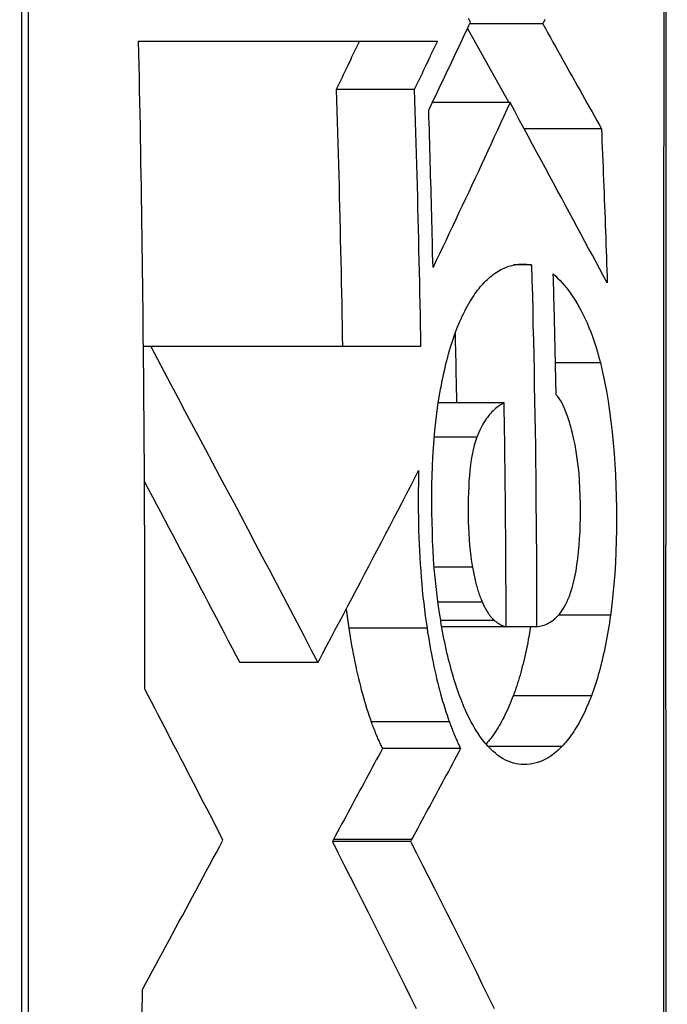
# Model space of a CAD drawing. Header units: inches. Extents: x 27 to 746, y 82 to 342.
# Tile 109 of 256: x 209.9248 to 209.9939, y 219.5709 to 219.676. Entities that reach past the tile are written whole.
import ezdxf

# ---------------------------------------------------------------- set-up
doc = ezdxf.new("R2010")
doc.units = ezdxf.units.IN
doc.header["$MEASUREMENT"] = 0
doc.layers.add('Visible Edges(ANSI)', color=7, linetype='Continuous', lineweight=25)
doc.layers.add('Visible Tangent Edges(ANSI)', color=7, linetype='Continuous', lineweight=25)

msp = doc.modelspace()

# ---------------------------------------------------------------- linework, layer by layer
at = {"layer": 'Visible Edges(ANSI)'}
for p, q in [((209.97261, 219.67506), (209.97702, 219.66716)), ((209.98066, 219.67555), (209.97284, 219.67555)), ((209.93753, 219.67371), (209.96941, 219.67371)), ((209.96694, 219.66855), (209.95861, 219.66855)), ((209.97717, 219.66716), (209.96888, 219.66716)), ((209.98691, 219.66437), (209.97867, 219.66437)), ((209.97945, 219.64982), (209.97757, 219.64982)), ((209.93803, 219.64179), (209.93803, 219.64259)), ((209.93804, 219.6411), (209.93803, 219.64179)), ((209.93882, 219.6411), (209.93804, 219.6411)), ((209.96762, 219.6411), (209.93882, 219.6411)), ((209.97653, 219.63512), (209.96951, 219.63512)), ((209.97673, 219.61119), (209.96987, 219.61119)), ((209.97999, 219.61119), (209.97673, 219.61119)), ((209.95665, 219.60738), (209.94831, 219.60738)), ((209.95665, 219.60738), (209.95674, 219.60753)), ((209.97188, 219.59819), (209.96354, 219.59819)), ((209.95832, 219.5885), (209.9582, 219.58826)), ((209.96654, 219.58826), (209.9582, 219.58826)), ((209.96666, 219.5885), (209.96654, 219.58826))]:
    msp.add_line(p, q, dxfattribs=at)
at = {"layer": 'Visible Edges(ANSI)', "flags": 128}
for points in [[(209.99382, 219.55889), (209.99381, 219.57621), (209.99381, 219.59366), (209.9938, 219.61117), (209.99381, 219.62868), (209.99381, 219.64613), (209.99382, 219.66346), (209.99382, 219.68059), (209.99383, 219.69756), (209.99385, 219.71438), (209.99386, 219.731), (209.99388, 219.74734), (209.99389, 219.76335), (209.99391, 219.77898), (209.99392, 219.79415), (209.99394, 219.80884)], [(209.97294, 219.67576), (209.97273, 219.67614)], [(209.96848, 219.66634), (209.96867, 219.66673), (209.96886, 219.66712), (209.96904, 219.66751), (209.96923, 219.6679), (209.96942, 219.6683), (209.9696, 219.66869), (209.96979, 219.66908), (209.96998, 219.66947), (209.97016, 219.66987), (209.97035, 219.67026), (209.97054, 219.67065), (209.97072, 219.67104), (209.97091, 219.67144), (209.97109, 219.67183), (209.97128, 219.67222), (209.97146, 219.67262), (209.97165, 219.67301), (209.97183, 219.6734), (209.97202, 219.6738), (209.9722, 219.67419), (209.97238, 219.67458), (209.97257, 219.67497), (209.97275, 219.67537), (209.97294, 219.67576)], [(209.98088, 219.67602), (209.98066, 219.67555)], [(209.98066, 219.67555), (209.98093, 219.67507), (209.9812, 219.67458), (209.98147, 219.6741), (209.98174, 219.67362), (209.98201, 219.67314), (209.98227, 219.67267), (209.98254, 219.67219), (209.9828, 219.67172), (209.98307, 219.67124), (209.98333, 219.67077), (209.98359, 219.6703), (209.98385, 219.66984), (209.98411, 219.66937), (209.98437, 219.66891), (209.98463, 219.66845), (209.98489, 219.66799), (209.98515, 219.66753), (209.9854, 219.66707), (209.98565, 219.66662), (209.98591, 219.66616), (209.98616, 219.66571), (209.98641, 219.66526), (209.98666, 219.66481), (209.98691, 219.66437)], [(209.93803, 219.64259), (209.93801, 219.64389), (209.938, 219.64519), (209.93798, 219.64648), (209.93797, 219.64778), (209.93795, 219.64908), (209.93793, 219.65038), (209.93791, 219.65167), (209.9379, 219.65297), (209.93788, 219.65427), (209.93786, 219.65557), (209.93784, 219.65686), (209.93782, 219.65816), (209.9378, 219.65946), (209.93777, 219.66075), (209.93775, 219.66205), (209.93773, 219.66335), (209.93771, 219.66464), (209.93768, 219.66594), (209.93766, 219.66723), (209.93763, 219.66853), (209.93761, 219.66983), (209.93758, 219.67112), (209.93755, 219.67242), (209.93753, 219.67371)], [(209.96108, 219.67371), (209.96098, 219.6735), (209.96087, 219.67328), (209.96077, 219.67307), (209.96067, 219.67285), (209.96057, 219.67264), (209.96046, 219.67242), (209.96036, 219.67221), (209.96026, 219.67199), (209.96016, 219.67178), (209.96005, 219.67156), (209.95995, 219.67135), (209.95985, 219.67113), (209.95975, 219.67092), (209.95964, 219.6707), (209.95954, 219.67049), (209.95944, 219.67027), (209.95933, 219.67006), (209.95923, 219.66984), (209.95913, 219.66963), (209.95902, 219.66941), (209.95892, 219.66919), (209.95882, 219.66898), (209.95871, 219.66876), (209.95861, 219.66855)], [(209.96941, 219.67371), (209.9693, 219.6735), (209.9692, 219.67328), (209.9691, 219.67307), (209.969, 219.67285), (209.9689, 219.67264), (209.96879, 219.67242), (209.96869, 219.67221), (209.96859, 219.67199), (209.96849, 219.67178), (209.96838, 219.67156), (209.96828, 219.67135), (209.96818, 219.67113), (209.96807, 219.67092), (209.96797, 219.6707), (209.96787, 219.67049), (209.96777, 219.67027), (209.96766, 219.67006), (209.96756, 219.66984), (209.96746, 219.66963), (209.96735, 219.66941), (209.96725, 219.66919), (209.96715, 219.66898), (209.96704, 219.66876), (209.96694, 219.66855)], [(209.95861, 219.66855), (209.95865, 219.66741), (209.95868, 219.66626), (209.95872, 219.66512), (209.95875, 219.66398), (209.95878, 219.66284), (209.95881, 219.66169), (209.95885, 219.66055), (209.95888, 219.65941), (209.95891, 219.65827), (209.95894, 219.65712), (209.95897, 219.65598), (209.95899, 219.65484), (209.95902, 219.65369), (209.95905, 219.65255), (209.95908, 219.6514), (209.9591, 219.65026), (209.95913, 219.64911), (209.95915, 219.64797), (209.95917, 219.64682), (209.9592, 219.64568), (209.95922, 219.64453), (209.95924, 219.64339), (209.95926, 219.64224), (209.95928, 219.6411)], [(209.96694, 219.66855), (209.96698, 219.66741), (209.96701, 219.66626), (209.96705, 219.66512), (209.96708, 219.66398), (209.96712, 219.66283), (209.96715, 219.66169), (209.96718, 219.66054), (209.96721, 219.6594), (209.96724, 219.65826), (209.96727, 219.65711), (209.9673, 219.65597), (209.96733, 219.65482), (209.96736, 219.65368), (209.96739, 219.65254), (209.96741, 219.65139), (209.96744, 219.65025), (209.96746, 219.64911), (209.96749, 219.64796), (209.96751, 219.64682), (209.96753, 219.64567), (209.96756, 219.64453), (209.96758, 219.64339), (209.9676, 219.64224), (209.96762, 219.6411)], [(209.97717, 219.66716), (209.97683, 219.66643), (209.97649, 219.66569), (209.97616, 219.66496), (209.97582, 219.66422), (209.97548, 219.66349), (209.97514, 219.66275), (209.9748, 219.66202), (209.97446, 219.66128), (209.97412, 219.66055), (209.97378, 219.65981), (209.97343, 219.65908), (209.97309, 219.65834), (209.97275, 219.65761), (209.9724, 219.65687), (209.97206, 219.65614), (209.97171, 219.65541), (209.97137, 219.65467), (209.97102, 219.65394), (209.97067, 219.65321), (209.97033, 219.65248), (209.96998, 219.65175), (209.96963, 219.65102), (209.96928, 219.65029), (209.96894, 219.64956)], [(209.98753, 219.6479), (209.98714, 219.64864), (209.98674, 219.64937), (209.98635, 219.65011), (209.98595, 219.65085), (209.98555, 219.65159), (209.98515, 219.65234), (209.98474, 219.65309), (209.98434, 219.65385), (209.98393, 219.65461), (209.98351, 219.65538), (209.98309, 219.65616), (209.98267, 219.65694), (209.98224, 219.65774), (209.98181, 219.65854), (209.98138, 219.65935), (209.98094, 219.66017), (209.98049, 219.661), (209.98003, 219.66184), (209.97957, 219.6627), (209.97911, 219.66356), (209.97863, 219.66444), (209.97815, 219.66533), (209.97766, 219.66624), (209.97717, 219.66716)], [(209.96894, 219.64956), (209.96892, 219.65026), (209.9689, 219.65096), (209.96889, 219.65166), (209.96887, 219.65236), (209.96885, 219.65306), (209.96884, 219.65376), (209.96882, 219.65446), (209.9688, 219.65515), (209.96878, 219.65585), (209.96877, 219.65655), (209.96875, 219.65725), (209.96873, 219.65795), (209.96871, 219.65865), (209.96869, 219.65935), (209.96867, 219.66005), (209.96865, 219.66075), (209.96863, 219.66145), (209.96861, 219.66214), (209.96859, 219.66284), (209.96857, 219.66354), (209.96855, 219.66424), (209.96852, 219.66494), (209.9685, 219.66564), (209.96848, 219.66634)], [(209.98691, 219.66437), (209.98694, 219.66368), (209.98697, 219.663), (209.987, 219.66231), (209.98703, 219.66163), (209.98706, 219.66094), (209.98709, 219.66026), (209.98711, 219.65957), (209.98714, 219.65888), (209.98717, 219.6582), (209.9872, 219.65751), (209.98722, 219.65683), (209.98725, 219.65614), (209.98727, 219.65545), (209.9873, 219.65477), (209.98732, 219.65408), (209.98735, 219.65339), (209.98737, 219.65271), (209.9874, 219.65202), (209.98742, 219.65133), (209.98744, 219.65065), (209.98747, 219.64996), (209.98749, 219.64927), (209.98751, 219.64859), (209.98753, 219.6479)], [(209.97535, 219.64879), (209.97552, 219.64891), (209.97568, 219.64902), (209.97585, 219.64913), (209.97602, 219.64923), (209.97619, 219.64932), (209.97636, 219.64941), (209.97653, 219.64948), (209.9767, 219.64956), (209.97687, 219.64962), (209.97704, 219.64968), (209.97721, 219.64973), (209.97738, 219.64978), (209.97755, 219.64982), (209.97772, 219.64985), (209.97789, 219.64987), (209.97806, 219.64989), (209.97824, 219.64991), (209.97841, 219.64991), (209.97858, 219.64991), (209.97875, 219.64991), (209.97893, 219.64989), (209.9791, 219.64988), (209.97928, 219.64985), (209.97945, 219.64982)], [(209.97945, 219.64982), (209.97949, 219.64821), (209.97954, 219.6466), (209.97958, 219.64499), (209.97961, 219.64338), (209.97965, 219.64177), (209.97969, 219.64016), (209.97972, 219.63856), (209.97975, 219.63695), (209.97978, 219.63534), (209.97981, 219.63373), (209.97983, 219.63212), (209.97986, 219.63051), (209.97988, 219.6289), (209.9799, 219.62729), (209.97992, 219.62568), (209.97993, 219.62407), (209.97995, 219.62246), (209.97996, 219.62085), (209.97997, 219.61924), (209.97998, 219.61763), (209.97999, 219.61602), (209.97999, 219.61441), (209.97999, 219.6128), (209.97999, 219.61119)], [(209.97193, 219.64407), (209.97206, 219.64435), (209.97219, 219.64462), (209.97232, 219.64489), (209.97246, 219.64514), (209.97259, 219.64539), (209.97273, 219.64563), (209.97286, 219.64587), (209.973, 219.64609), (209.97314, 219.64631), (209.97328, 219.64653), (209.97342, 219.64673), (209.97356, 219.64693), (209.9737, 219.64712), (209.97385, 219.64731), (209.97399, 219.64748), (209.97414, 219.64765), (209.97429, 219.64782), (209.97444, 219.64798), (209.97459, 219.64813), (209.97474, 219.64827), (209.97489, 219.64841), (209.97504, 219.64854), (209.9752, 219.64867), (209.97535, 219.64879)], [(209.98177, 219.64889), (209.98201, 219.64867), (209.98224, 219.64843), (209.98248, 219.64819), (209.98272, 219.64793), (209.98295, 219.64765), (209.98319, 219.64737), (209.98342, 219.64706), (209.98365, 219.64675), (209.98387, 219.64642), (209.9841, 219.64607), (209.98432, 219.6457), (209.98454, 219.64532), (209.98476, 219.64492), (209.98497, 219.64451), (209.98518, 219.64408), (209.98538, 219.64363), (209.98558, 219.64316), (209.98577, 219.64267), (209.98596, 219.64217), (209.98614, 219.64164), (209.98631, 219.6411), (209.98648, 219.64054), (209.98664, 219.63996), (209.9868, 219.63936)], [(209.98208, 219.63594), (209.98207, 219.63648), (209.98206, 219.63702), (209.98205, 219.63756), (209.98203, 219.6381), (209.98202, 219.63864), (209.98201, 219.63918), (209.982, 219.63972), (209.98199, 219.64026), (209.98198, 219.6408), (209.98196, 219.64134), (209.98195, 219.64188), (209.98194, 219.64242), (209.98193, 219.64296), (209.98191, 219.6435), (209.9819, 219.64404), (209.98189, 219.64458), (209.98187, 219.64512), (209.98186, 219.64566), (209.98184, 219.64619), (209.98183, 219.64673), (209.98182, 219.64727), (209.9818, 219.64781), (209.98179, 219.64835), (209.98177, 219.64889)], [(209.96961, 219.63574), (209.96968, 219.63615), (209.96975, 219.63656), (209.96983, 219.63696), (209.9699, 219.63736), (209.96998, 219.63775), (209.97006, 219.63813), (209.97015, 219.63851), (209.97024, 219.63889), (209.97032, 219.63926), (209.97042, 219.63963), (209.97051, 219.63999), (209.97061, 219.64034), (209.97071, 219.64069), (209.97081, 219.64103), (209.97091, 219.64137), (209.97102, 219.6417), (209.97112, 219.64202), (209.97123, 219.64233), (209.97134, 219.64264), (209.97146, 219.64294), (209.97157, 219.64323), (209.97169, 219.64352), (209.97181, 219.6438), (209.97193, 219.64407)], [(209.9713, 219.64251), (209.9713, 219.6422), (209.97131, 219.64189), (209.97132, 219.64158), (209.97132, 219.64128), (209.97133, 219.64097), (209.97134, 219.64066), (209.97134, 219.64035), (209.97135, 219.64004), (209.97136, 219.63974), (209.97136, 219.63943), (209.97137, 219.63912), (209.97137, 219.63881), (209.97138, 219.63851), (209.97139, 219.6382), (209.97139, 219.63789), (209.9714, 219.63758), (209.9714, 219.63727), (209.97141, 219.63696), (209.97142, 219.63666), (209.97142, 219.63635), (209.97143, 219.63604), (209.97143, 219.63573), (209.97144, 219.63542), (209.97144, 219.63512)], [(209.93819, 219.60452), (209.9382, 219.60604), (209.9382, 219.60756), (209.9382, 219.60909), (209.9382, 219.61061), (209.9382, 219.61214), (209.9382, 219.61366), (209.9382, 219.61519), (209.93819, 219.61671), (209.93819, 219.61824), (209.93819, 219.61976), (209.93818, 219.62128), (209.93817, 219.62281), (209.93817, 219.62433), (209.93816, 219.62586), (209.93815, 219.62738), (209.93814, 219.62891), (209.93813, 219.63043), (209.93812, 219.63195), (209.93811, 219.63348), (209.9381, 219.635), (209.93809, 219.63653), (209.93807, 219.63805), (209.93806, 219.63957), (209.93804, 219.6411)], [(209.93882, 219.6411), (209.93954, 219.63976), (209.94025, 219.63841), (209.94098, 219.63705), (209.94171, 219.63568), (209.94244, 219.6343), (209.94318, 219.63291), (209.94392, 219.63152), (209.94467, 219.63012), (209.94541, 219.62871), (209.94616, 219.62729), (209.94691, 219.62588), (209.94767, 219.62445), (209.94842, 219.62303), (209.94918, 219.6216), (209.94993, 219.62017), (209.95068, 219.61874), (209.95144, 219.61732), (209.95219, 219.61589), (209.95294, 219.61446), (209.95369, 219.61304), (209.95444, 219.61161), (209.95518, 219.6102), (209.95592, 219.60878), (209.95665, 219.60738)], [(209.9868, 219.63936), (209.98703, 219.63838), (209.98724, 219.63738), (209.98744, 219.63635), (209.98762, 219.63529), (209.98778, 219.63421), (209.98793, 219.6331), (209.98806, 219.63198), (209.98817, 219.63085), (209.98826, 219.62971), (209.98834, 219.62856), (209.98841, 219.6274), (209.98846, 219.62623), (209.98849, 219.62506), (209.98851, 219.62389), (209.98852, 219.62271), (209.98851, 219.62154), (209.98849, 219.62036), (209.98845, 219.6192), (209.9884, 219.61804), (209.98833, 219.61689), (209.98824, 219.61575), (209.98814, 219.61463), (209.98802, 219.61353), (209.98788, 219.61243)], [(209.96963, 219.61269), (209.96949, 219.61361), (209.96937, 219.61455), (209.96926, 219.6155), (209.96917, 219.61646), (209.96908, 219.61742), (209.96901, 219.6184), (209.96895, 219.61939), (209.9689, 219.62038), (209.96887, 219.62137), (209.96884, 219.62237), (209.96882, 219.62338), (209.96882, 219.62437), (209.96882, 219.62536), (209.96883, 219.62635), (209.96885, 219.62733), (209.96889, 219.62831), (209.96893, 219.62929), (209.96899, 219.63025), (209.96906, 219.6312), (209.96914, 219.63214), (209.96924, 219.63306), (209.96935, 219.63397), (209.96947, 219.63486), (209.96961, 219.63574)], [(209.97653, 219.63512), (209.9764, 219.63504), (209.97627, 219.63497), (209.97614, 219.63488), (209.97601, 219.63479), (209.97588, 219.6347), (209.97575, 219.6346), (209.97562, 219.63449), (209.97549, 219.63438), (209.97536, 219.63426), (209.97523, 219.63413), (209.97511, 219.63399), (209.97498, 219.63385), (209.97486, 219.6337), (209.97474, 219.63354), (209.97462, 219.63338), (209.9745, 219.6332), (209.97438, 219.63302), (209.97427, 219.63282), (209.97415, 219.63262), (209.97404, 219.63241), (209.97393, 219.63218), (209.97383, 219.63194), (209.97372, 219.6317), (209.97363, 219.63144)], [(209.97673, 219.61119), (209.97673, 219.61219), (209.97673, 219.61319), (209.97673, 219.61418), (209.97673, 219.61518), (209.97672, 219.61618), (209.97672, 219.61717), (209.97671, 219.61817), (209.97671, 219.61917), (209.9767, 219.62016), (209.9767, 219.62116), (209.97669, 219.62216), (209.97668, 219.62315), (209.97667, 219.62415), (209.97666, 219.62515), (209.97665, 219.62614), (209.97664, 219.62714), (209.97663, 219.62814), (209.97662, 219.62914), (209.97661, 219.63013), (209.97659, 219.63113), (209.97658, 219.63213), (209.97656, 219.63312), (209.97655, 219.63412), (209.97653, 219.63512)], [(209.98379, 219.63201), (209.98373, 219.63222), (209.98367, 219.63244), (209.98362, 219.63265), (209.98355, 219.63286), (209.98349, 219.63307), (209.98343, 219.63327), (209.98337, 219.63347), (209.9833, 219.63367), (209.98323, 219.63386), (209.98316, 219.63405), (209.98309, 219.63423), (209.98302, 219.63441), (209.98295, 219.63458), (209.98288, 219.63474), (209.9828, 219.6349), (209.98273, 219.63505), (209.98265, 219.6352), (209.98257, 219.63533), (209.98249, 219.63546), (209.98241, 219.63557), (209.98233, 219.63568), (209.98225, 219.63578), (209.98216, 219.63587), (209.98208, 219.63594)], [(209.98361, 219.61482), (209.98378, 219.61535), (209.98393, 219.61592), (209.98407, 219.61653), (209.9842, 219.61716), (209.9843, 219.61782), (209.98439, 219.61849), (209.98447, 219.61919), (209.98454, 219.61989), (209.98459, 219.62061), (209.98463, 219.62134), (209.98465, 219.62208), (209.98467, 219.62282), (209.98467, 219.62356), (209.98467, 219.62433), (209.98466, 219.62515), (209.98462, 219.62597), (209.98458, 219.62679), (209.98452, 219.62759), (209.98444, 219.62838), (209.98434, 219.62916), (209.98423, 219.62991), (209.9841, 219.63063), (209.98395, 219.63133), (209.98379, 219.63201)], [(209.97363, 219.63144), (209.97348, 219.63102), (209.97335, 219.63057), (209.97323, 219.63008), (209.97312, 219.62957), (209.97303, 219.62904), (209.97295, 219.62849), (209.97288, 219.62792), (209.97283, 219.62733), (209.97278, 219.62673), (209.97275, 219.62613), (209.97272, 219.62552), (209.9727, 219.6249), (209.9727, 219.62429), (209.97269, 219.62367), (209.9727, 219.62304), (209.97271, 219.62241), (209.97273, 219.62178), (209.97276, 219.62116), (209.9728, 219.62053), (209.97284, 219.61991), (209.9729, 219.61931), (209.97297, 219.61871), (209.97305, 219.61813), (209.97315, 219.61756)], [(209.95674, 219.60753), (209.95718, 219.60837), (209.95762, 219.60921), (209.95807, 219.61005), (209.95851, 219.61089), (209.95896, 219.61173), (209.95941, 219.61258), (209.95985, 219.61342), (209.9603, 219.61427), (209.96075, 219.61512), (209.96119, 219.61597), (209.96164, 219.61682), (209.96209, 219.61767), (209.96253, 219.61852), (209.96298, 219.61937), (209.96343, 219.62022), (209.96387, 219.62107), (209.96432, 219.62192), (209.96476, 219.62278), (209.96521, 219.62363), (209.96565, 219.62448), (209.96609, 219.62533), (209.96653, 219.62618), (209.96697, 219.62703), (209.96741, 219.62788)], [(209.96741, 219.62788), (209.96739, 219.62717), (209.96738, 219.62646), (209.96737, 219.62575), (209.96737, 219.62503), (209.96737, 219.62432), (209.96737, 219.62361), (209.96738, 219.62289), (209.96739, 219.62217), (209.96741, 219.62145), (209.96744, 219.62073), (209.96746, 219.62002), (209.9675, 219.6193), (209.96754, 219.61859), (209.96758, 219.61788), (209.96763, 219.61718), (209.96768, 219.61647), (209.96774, 219.61578), (209.9678, 219.61508), (209.96787, 219.6144), (209.96795, 219.61372), (209.96803, 219.61304), (209.96811, 219.61237), (209.9682, 219.61171), (209.9683, 219.61105)], [(209.93816, 219.62666), (209.93858, 219.62586), (209.93901, 219.62506), (209.93943, 219.62426), (209.93986, 219.62345), (209.94028, 219.62265), (209.94071, 219.62184), (209.94113, 219.62103), (209.94156, 219.62023), (209.94199, 219.61942), (209.94241, 219.61861), (209.94284, 219.6178), (209.94326, 219.617), (209.94369, 219.61619), (209.94411, 219.61538), (209.94454, 219.61458), (209.94496, 219.61377), (209.94538, 219.61297), (209.9458, 219.61217), (209.94622, 219.61136), (209.94664, 219.61056), (209.94706, 219.60977), (209.94748, 219.60897), (209.9479, 219.60817), (209.94831, 219.60738)], [(209.97315, 219.61756), (209.97318, 219.61738), (209.97322, 219.6172), (209.97325, 219.61703), (209.97329, 219.61685), (209.97332, 219.61668), (209.97336, 219.61651), (209.9734, 219.61634), (209.97344, 219.61617), (209.97348, 219.61601), (209.97352, 219.61584), (209.97356, 219.61568), (209.97361, 219.61552), (209.97365, 219.61537), (209.97369, 219.61521), (209.97374, 219.61506), (209.97379, 219.61491), (209.97383, 219.61477), (209.97388, 219.61463), (209.97393, 219.61449), (209.97398, 219.61435), (209.97403, 219.61422), (209.97409, 219.61408), (209.97414, 219.61396), (209.97419, 219.61383)], [(209.97999, 219.61119), (209.98016, 219.61122), (209.98032, 219.61125), (209.98048, 219.61128), (209.98064, 219.61133), (209.98081, 219.61138), (209.98097, 219.61145), (209.98113, 219.61152), (209.98129, 219.6116), (209.98145, 219.6117), (209.98161, 219.6118), (209.98177, 219.61191), (209.98193, 219.61204), (209.98208, 219.61218), (209.98224, 219.61234), (209.98239, 219.61251), (209.98254, 219.6127), (209.98269, 219.6129), (209.98283, 219.61312), (209.98297, 219.61335), (209.98311, 219.61361), (209.98324, 219.61388), (209.98337, 219.61417), (209.9835, 219.61448), (209.98361, 219.61482)], [(209.95968, 219.61309), (209.95969, 219.61301), (209.9597, 219.61292), (209.95971, 219.61284), (209.95972, 219.61275), (209.95973, 219.61266), (209.95974, 219.61258), (209.95975, 219.61249), (209.95977, 219.61241), (209.95978, 219.61232), (209.95979, 219.61224), (209.9598, 219.61215), (209.95981, 219.61206), (209.95982, 219.61198), (209.95984, 219.61189), (209.95985, 219.61181), (209.95986, 219.61172), (209.95987, 219.61164), (209.95988, 219.61156), (209.9599, 219.61147), (209.95991, 219.61139), (209.95992, 219.6113), (209.95993, 219.61122), (209.95995, 219.61113), (209.95996, 219.61105)], [(209.97419, 219.61383), (209.97424, 219.61372), (209.97429, 219.61361), (209.97434, 219.61351), (209.97439, 219.6134), (209.97445, 219.6133), (209.9745, 219.6132), (209.97455, 219.61311), (209.9746, 219.61301), (209.97465, 219.61292), (209.97471, 219.61283), (209.97476, 219.61274), (209.97482, 219.61266), (209.97487, 219.61258), (209.97493, 219.6125), (209.97498, 219.61242), (209.97504, 219.61235), (209.97509, 219.61228), (209.97515, 219.61221), (209.97521, 219.61215), (209.97526, 219.61208), (209.97532, 219.61203), (209.97538, 219.61197), (209.97544, 219.61192), (209.9755, 219.61186)], [(209.9717, 219.60405), (209.97159, 219.60435), (209.97148, 219.60466), (209.97138, 219.60498), (209.97128, 219.6053), (209.97117, 219.60562), (209.97108, 219.60595), (209.97098, 219.60629), (209.97088, 219.60663), (209.97079, 219.60698), (209.9707, 219.60733), (209.97061, 219.60769), (209.97052, 219.60805), (209.97043, 219.60842), (209.97035, 219.60879), (209.97027, 219.60916), (209.97019, 219.60954), (209.97011, 219.60992), (209.97004, 219.6103), (209.96996, 219.61069), (209.96989, 219.61108), (209.96982, 219.61148), (209.96976, 219.61188), (209.96969, 219.61229), (209.96963, 219.61269)], [(209.98788, 219.61243), (209.98782, 219.61203), (209.98776, 219.61162), (209.9877, 219.61122), (209.98763, 219.61083), (209.98757, 219.61043), (209.9875, 219.61004), (209.98742, 219.60966), (209.98735, 219.60928), (209.98727, 219.6089), (209.98719, 219.60853), (209.98711, 219.60816), (209.98703, 219.6078), (209.98694, 219.60744), (209.98685, 219.60708), (209.98676, 219.60673), (209.98667, 219.60639), (209.98657, 219.60605), (209.98648, 219.60571), (209.98638, 219.60539), (209.98627, 219.60507), (209.98617, 219.60475), (209.98606, 219.60444), (209.98596, 219.60414), (209.98585, 219.60384)], [(209.95996, 219.61105), (209.96003, 219.61058), (209.96011, 219.61011), (209.96018, 219.60965), (209.96026, 219.60919), (209.96034, 219.60874), (209.96043, 219.60829), (209.96052, 219.60784), (209.9606, 219.6074), (209.9607, 219.60696), (209.96079, 219.60653), (209.96089, 219.60611), (209.96098, 219.60568), (209.96109, 219.60527), (209.96119, 219.60485), (209.96129, 219.60445), (209.9614, 219.60405), (209.96151, 219.60365), (209.96162, 219.60326), (209.96174, 219.60288), (209.96185, 219.6025), (209.96197, 219.60213), (209.96209, 219.60177), (209.96222, 219.60141), (209.96234, 219.60106)], [(209.9683, 219.61105), (209.96837, 219.61058), (209.96845, 219.61011), (209.96853, 219.60965), (209.9686, 219.60919), (209.96869, 219.60874), (209.96877, 219.60829), (209.96886, 219.60784), (209.96895, 219.6074), (209.96904, 219.60696), (209.96913, 219.60653), (209.96923, 219.60611), (209.96933, 219.60568), (209.96943, 219.60527), (209.96953, 219.60485), (209.96964, 219.60445), (209.96974, 219.60405), (209.96985, 219.60365), (209.96997, 219.60326), (209.97008, 219.60288), (209.9702, 219.6025), (209.97031, 219.60213), (209.97044, 219.60177), (209.97056, 219.60141), (209.97068, 219.60106)], [(209.9755, 219.61186), (209.97555, 219.61182), (209.9756, 219.61178), (209.97565, 219.61175), (209.9757, 219.61171), (209.97575, 219.61167), (209.9758, 219.61163), (209.97585, 219.6116), (209.9759, 219.61156), (209.97596, 219.61153), (209.97601, 219.6115), (209.97606, 219.61146), (209.97611, 219.61143), (209.97616, 219.61141), (209.97621, 219.61138), (209.97627, 219.61135), (209.97632, 219.61133), (209.97637, 219.6113), (209.97642, 219.61128), (209.97647, 219.61126), (209.97653, 219.61125), (209.97658, 219.61123), (209.97663, 219.61121), (209.97668, 219.6112), (209.97673, 219.61119)], [(209.97935, 219.61119), (209.97929, 219.61085), (209.97924, 219.6105), (209.97918, 219.61016), (209.97911, 219.60983), (209.97905, 219.60949), (209.97898, 219.60916), (209.97892, 219.60883), (209.97885, 219.60851), (209.97878, 219.60819), (209.9787, 219.60787), (209.97863, 219.60756), (209.97855, 219.60724), (209.97847, 219.60694), (209.97839, 219.60663), (209.97831, 219.60633), (209.97823, 219.60604), (209.97814, 219.60575), (209.97806, 219.60546), (209.97797, 219.60518), (209.97788, 219.6049), (209.97779, 219.60463), (209.9777, 219.60436), (209.9776, 219.6041), (209.9775, 219.60384)], [(209.94653, 219.58843), (209.94619, 219.5891), (209.94584, 219.58977), (209.9455, 219.59044), (209.94515, 219.59111), (209.94481, 219.59178), (209.94446, 219.59245), (209.94411, 219.59312), (209.94376, 219.5938), (209.94342, 219.59447), (209.94307, 219.59514), (209.94272, 219.59581), (209.94237, 219.59648), (209.94202, 219.59715), (209.94168, 219.59783), (209.94133, 219.5985), (209.94098, 219.59917), (209.94063, 219.59984), (209.94028, 219.60051), (209.93993, 219.60118), (209.93958, 219.60185), (209.93924, 219.60251), (209.93889, 219.60318), (209.93854, 219.60385), (209.93819, 219.60452)], [(209.9748, 219.59845), (209.97465, 219.59861), (209.97451, 219.59878), (209.97437, 219.59895), (209.97423, 219.59913), (209.97409, 219.59932), (209.97395, 219.59951), (209.97382, 219.5997), (209.97368, 219.59991), (209.97355, 219.60012), (209.97342, 219.60033), (209.97329, 219.60055), (209.97315, 219.60078), (209.97303, 219.60102), (209.9729, 219.60126), (209.97277, 219.60151), (209.97265, 219.60176), (209.97252, 219.60202), (209.9724, 219.60229), (209.97228, 219.60257), (209.97216, 219.60285), (209.97204, 219.60314), (209.97193, 219.60343), (209.97181, 219.60374), (209.9717, 219.60405)], [(209.9775, 219.60384), (209.9774, 219.60356), (209.97729, 219.60328), (209.97718, 219.60301), (209.97707, 219.60275), (209.97695, 219.60249), (209.97684, 219.60224), (209.97672, 219.60199), (209.97661, 219.60175), (209.97649, 219.60152), (209.97637, 219.60129), (209.97625, 219.60107), (209.97613, 219.60085), (209.97601, 219.60064), (209.97589, 219.60044), (209.97576, 219.60024), (209.97564, 219.60004), (209.97551, 219.59985), (209.97538, 219.59967), (209.97525, 219.59949), (209.97513, 219.59932), (209.975, 219.59915), (209.97486, 219.59899), (209.97473, 219.59883), (209.9746, 219.59868)], [(209.98585, 219.60384), (209.98573, 219.60353), (209.98561, 219.60324), (209.98549, 219.60295), (209.98537, 219.60267), (209.98525, 219.60239), (209.98513, 219.60212), (209.985, 219.60186), (209.98488, 219.60161), (209.98475, 219.60136), (209.98462, 219.60112), (209.98449, 219.60088), (209.98436, 219.60065), (209.98422, 219.60043), (209.98409, 219.60022), (209.98396, 219.60001), (209.98382, 219.59981), (209.98368, 219.59961), (209.98354, 219.59942), (209.9834, 219.59923), (209.98326, 219.59906), (209.98312, 219.59888), (209.98298, 219.59872), (209.98283, 219.59856), (209.98269, 219.5984)], [(209.96234, 219.60106), (209.96239, 219.60093), (209.96243, 219.6008), (209.96248, 219.60067), (209.96253, 219.60054), (209.96258, 219.60041), (209.96263, 219.60029), (209.96268, 219.60016), (209.96272, 219.60004), (209.96277, 219.59992), (209.96282, 219.5998), (209.96287, 219.59967), (209.96292, 219.59956), (209.96297, 219.59944), (209.96302, 219.59932), (209.96307, 219.5992), (209.96312, 219.59909), (209.96318, 219.59897), (209.96323, 219.59886), (209.96328, 219.59874), (209.96333, 219.59863), (209.96338, 219.59852), (209.96343, 219.59841), (209.96349, 219.5983), (209.96354, 219.59819)], [(209.97068, 219.60106), (209.97073, 219.60093), (209.97078, 219.6008), (209.97082, 219.60067), (209.97087, 219.60054), (209.97092, 219.60041), (209.97097, 219.60029), (209.97102, 219.60016), (209.97107, 219.60004), (209.97112, 219.59992), (209.97116, 219.5998), (209.97121, 219.59967), (209.97126, 219.59956), (209.97131, 219.59944), (209.97136, 219.59932), (209.97142, 219.5992), (209.97147, 219.59909), (209.97152, 219.59897), (209.97157, 219.59886), (209.97162, 219.59874), (209.97167, 219.59863), (209.97172, 219.59852), (209.97178, 219.59841), (209.97183, 219.5983), (209.97188, 219.59819)], [(209.98269, 219.5984), (209.98226, 219.59798), (209.98183, 219.59762), (209.9814, 219.59731), (209.98096, 219.59706), (209.98052, 219.59685), (209.98009, 219.59669), (209.97968, 219.59659), (209.9793, 219.59652), (209.97896, 219.59649), (209.97864, 219.59649), (209.97836, 219.5965), (209.97808, 219.59653), (209.9778, 219.59658), (209.97752, 219.59664), (209.97724, 219.59673), (209.97696, 219.59684), (209.97669, 219.59697), (209.97641, 219.59711), (209.97614, 219.59728), (209.97587, 219.59747), (209.9756, 219.59769), (209.97533, 219.59792), (209.97506, 219.59817), (209.9748, 219.59845)], [(209.96354, 219.59819), (209.96332, 219.59779), (209.96311, 219.59738), (209.96289, 219.59698), (209.96267, 219.59657), (209.96245, 219.59617), (209.96224, 219.59576), (209.96202, 219.59536), (209.9618, 219.59495), (209.96158, 219.59455), (209.96137, 219.59415), (209.96115, 219.59374), (209.96093, 219.59334), (209.96071, 219.59293), (209.9605, 219.59253), (209.96028, 219.59212), (209.96006, 219.59172), (209.95984, 219.59132), (209.95963, 219.59091), (209.95941, 219.59051), (209.95919, 219.59011), (209.95897, 219.5897), (209.95876, 219.5893), (209.95854, 219.5889), (209.95832, 219.5885)], [(209.97188, 219.59819), (209.97167, 219.59779), (209.97145, 219.59738), (209.97123, 219.59698), (209.97101, 219.59657), (209.9708, 219.59617), (209.97058, 219.59576), (209.97036, 219.59536), (209.97014, 219.59495), (209.96993, 219.59455), (209.96971, 219.59415), (209.96949, 219.59374), (209.96927, 219.59334), (209.96905, 219.59293), (209.96884, 219.59253), (209.96862, 219.59212), (209.9684, 219.59172), (209.96818, 219.59132), (209.96797, 219.59091), (209.96775, 219.59051), (209.96753, 219.59011), (209.96732, 219.5897), (209.9671, 219.5893), (209.96688, 219.5889), (209.96666, 219.5885)], [(209.93795, 219.57248), (209.9383, 219.57313), (209.93866, 219.57379), (209.93901, 219.57445), (209.93937, 219.57511), (209.93972, 219.57577), (209.94008, 219.57643), (209.94044, 219.57709), (209.94079, 219.57775), (209.94115, 219.57842), (209.94151, 219.57908), (209.94187, 219.57975), (209.94223, 219.58042), (209.94259, 219.58108), (209.94295, 219.58175), (209.94331, 219.58242), (209.94367, 219.58309), (209.94403, 219.58376), (209.94438, 219.58442), (209.94474, 219.58509), (209.9451, 219.58576), (209.94546, 219.58643), (209.94582, 219.58709), (209.94618, 219.58776), (209.94653, 219.58843)], [(209.9582, 219.58826), (209.95883, 219.58701), (209.95947, 219.58576), (209.96011, 219.5845), (209.96075, 219.58324), (209.96139, 219.58198), (209.96203, 219.58071), (209.96267, 219.57943), (209.96331, 219.57816), (209.96395, 219.57688), (209.96459, 219.5756), (209.96523, 219.57431), (209.96586, 219.57303), (209.9665, 219.57174), (209.96714, 219.57045)], [(209.96654, 219.58826), (209.96717, 219.58701), (209.96781, 219.58576), (209.96845, 219.5845), (209.96909, 219.58324), (209.96973, 219.58197), (209.97037, 219.5807), (209.97101, 219.57943), (209.97165, 219.57815), (209.97229, 219.57687), (209.97293, 219.57559), (209.97357, 219.57431), (209.9742, 219.57302), (209.97484, 219.57173), (209.97547, 219.57045)], [(209.93787, 219.56677), (209.93795, 219.57248)]]:
    msp.add_lwpolyline(points, dxfattribs=at)
at = {"layer": 'Visible Tangent Edges(ANSI)'}
for p, q in [((209.9868, 219.63936), (209.98201, 219.63936)), ((209.97363, 219.63144), (209.96908, 219.63144)), ((209.97315, 219.61756), (209.96907, 219.61756)), ((209.97419, 219.61383), (209.96946, 219.61383)), ((209.98788, 219.61243), (209.98232, 219.61243)), ((209.9683, 219.61105), (209.95996, 219.61105)), ((209.9755, 219.61186), (209.96976, 219.61186)), ((209.98585, 219.60384), (209.9775, 219.60384)), ((209.97068, 219.60106), (209.96234, 219.60106)), ((209.98269, 219.5984), (209.97484, 219.5984)), ((209.96666, 219.5885), (209.95832, 219.5885))]:
    msp.add_line(p, q, dxfattribs=at)
at = {"layer": 'Visible Tangent Edges(ANSI)', "flags": 128}
for points in [[(209.92498, 219.81818), (209.925, 219.78366), (209.92501, 219.74903), (209.92502, 219.71431), (209.92503, 219.67957), (209.92504, 219.64483), (209.92504, 219.61011), (209.92504, 219.57539), (209.92503, 219.54069), (209.92502, 219.50603), (209.92501, 219.47145), (209.925, 219.43699), (209.92498, 219.4027), (209.92496, 219.36857), (209.92494, 219.33463), (209.92491, 219.30091), (209.92489, 219.26743), (209.92486, 219.23422), (209.92484, 219.2013)], [(209.92583, 219.20255), (209.92582, 219.23534), (209.92582, 219.26843), (209.92582, 219.30179), (209.92582, 219.3354), (209.92581, 219.36923), (209.92581, 219.40325), (209.9258, 219.43744), (209.9258, 219.4718), (209.9258, 219.50629), (209.92579, 219.54086), (209.92579, 219.57548), (209.92579, 219.61011), (209.92579, 219.64475), (209.92579, 219.67939), (209.92579, 219.71405), (209.9258, 219.74867), (209.9258, 219.78321), (209.92581, 219.81763)], [(209.99377, 219.80664), (209.99373, 219.78904), (209.9937, 219.77081), (209.99366, 219.75203), (209.99363, 219.73274), (209.9936, 219.71303), (209.99358, 219.69301), (209.99356, 219.67273), (209.99354, 219.65224), (209.99353, 219.6316), (209.99353, 219.61086), (209.99353, 219.59009), (209.99354, 219.5694), (209.99356, 219.54887), (209.99358, 219.52857), (209.9936, 219.50856), (209.99363, 219.48889), (209.99367, 219.46964), (209.9937, 219.45086), (209.99373, 219.43263), (209.99377, 219.41505), (209.9938, 219.39817), (209.99383, 219.38202)]]:
    msp.add_lwpolyline(points, dxfattribs=at)

doc.saveas('drawing.dxf')
